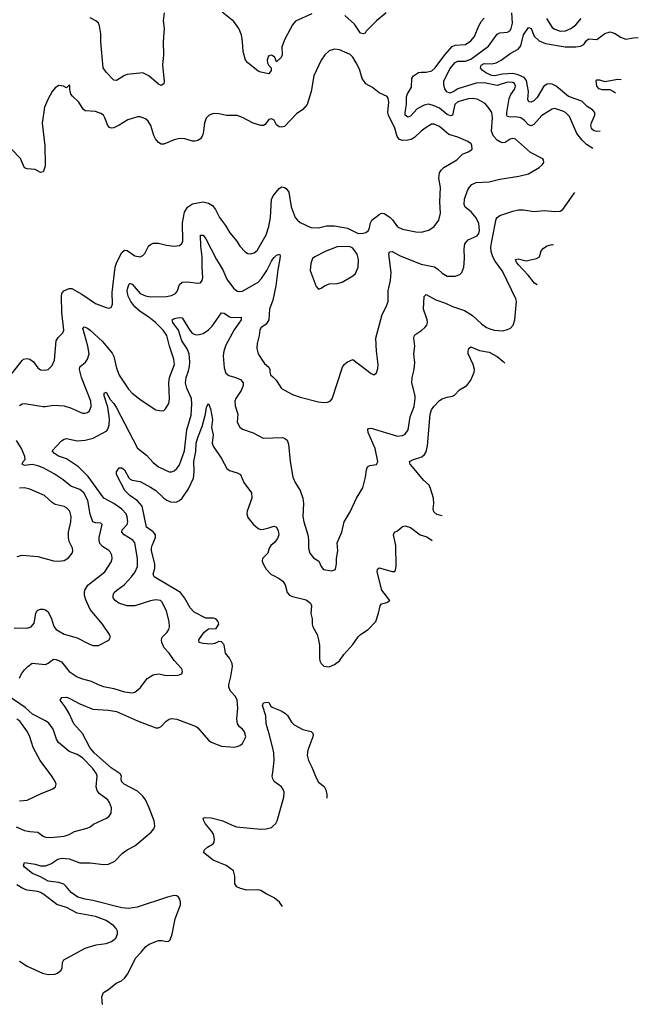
# Model space of a CAD drawing. Header units: inches. Extents: x 2057696 to 2160536, y 827480 to 1016834.
# Tile 115 of 256: x 2138072 to 2142785, y 861492 to 868998. Entities that reach past the tile are written whole.
import ezdxf

# ---------------------------------------------------------------- set-up
doc = ezdxf.new("R2010")
doc.units = ezdxf.units.IN
doc.header["$MEASUREMENT"] = 0
doc.layers.add('C1836', color=7, linetype='Continuous')
doc.layers.add('C1846', color=7, linetype='Continuous')

msp = doc.modelspace()

# ---------------------------------------------------------------- linework, layer by layer
at = {"layer": 'C1836', "color": 5}
for points, elevation in [([(2139172.9, 869050), (2139166.5, 868990), (2139173.1, 868930), (2139164.9, 868830), (2139169.2, 868730), (2139161.3, 868650), (2139172.9, 868530), (2139170, 868508.7), (2139150, 868495.1), (2139130, 868505.1), (2139056.9, 868570), (2139010, 868592.4), (2138890, 868579.1), (2138870, 868572.6), (2138810, 868535.1), (2138790, 868536.9), (2138730, 868598.7), (2138708.9, 868630), (2138689.8, 868830), (2138689.8, 868890), (2138681, 868950), (2138672.8, 868970), (2138652, 868990), (2138610, 869012.4)], 460), ([(2140000, 868722.6), (2139990, 868727.1), (2139970, 868722.6), (2139964.7, 868715.3), (2139957.1, 868690), (2139960.2, 868670), (2139970, 868647.7), (2139987.7, 868630), (2139987.7, 868610), (2139970, 868585.6), (2139910, 868596.9), (2139890, 868605.1), (2139809.5, 868670), (2139791.8, 868690), (2139775.4, 868755.4), (2139771.1, 868830), (2139762.6, 868882.6), (2139742.9, 868930), (2139704.9, 868984.9), (2139614.9, 869054.9)], 460), ([(2140000, 868237.8), (2139990, 868242.9), (2139970, 868237.3), (2139941.8, 868198.2), (2139930.2, 868189.8), (2139910, 868190.9), (2139850, 868208.8), (2139770, 868252.6), (2139730, 868268), (2139650, 868267.3), (2139590, 868280.9), (2139550, 868282), (2139516, 868270), (2139492.3, 868247.7), (2139480.3, 868210), (2139470.3, 868130), (2139463.7, 868110), (2139450, 868089.7), (2139430, 868076.3), (2139410, 868071.2), (2139390, 868072.6), (2139330, 868088.9), (2139290, 868091.7), (2139250, 868082.8), (2139170, 868049.7), (2139150, 868049.7), (2139130, 868061.1), (2139107.1, 868090), (2139094.2, 868114.2), (2139070.8, 868190), (2139050, 868223.6), (2139030, 868242.4), (2138990, 868256.2), (2138970, 868256.2), (2138895.1, 868235.1), (2138830, 868192.6), (2138790, 868172.8), (2138770, 868171.5), (2138756.3, 868176.3), (2138743.6, 868190), (2138722, 868250), (2138710, 868269.2), (2138690, 868283.7), (2138650, 868297), (2138570, 868303.7), (2138556.4, 868316.4), (2138522, 868370), (2138473.6, 868413.6), (2138462.7, 868430), (2138455.3, 868464.7), (2138455.3, 868495.3), (2138450, 868498), (2138430, 868478), (2138406, 868490), (2138370, 868495.3), (2138342.5, 868477.5), (2138321, 868450), (2138290, 868395.3), (2138261.3, 868330), (2138243.2, 868210), (2138263, 868037), (2138266.4, 867893.6), (2138263.1, 867870), (2138250, 867837.2), (2138230, 867832.7), (2138190, 867856.3), (2138130, 867860.7), (2138108.5, 867868.4), (2138079.3, 867939.3), (2138010, 868009.6)], 480), ([(2137989.8, 866270), (2138090, 866400.4), (2138102, 866410), (2138130, 866415.6), (2138150, 866409), (2138176.5, 866390), (2138210, 866343), (2138230, 866328.5), (2138265.1, 866325.1), (2138289.7, 866330.3), (2138319.4, 866360.6), (2138337.2, 866402.8), (2138350.8, 866549.2), (2138364.7, 866575.3), (2138401.3, 866610), (2138407.4, 866630), (2138394.2, 866765.8), (2138391.4, 866888.6), (2138393.3, 866910), (2138409.6, 866930), (2138450, 866947.5), (2138470, 866948.2), (2138546.1, 866906.1), (2138650, 866833.7), (2138730, 866803.8), (2138750, 866799.1), (2138770, 866804.7), (2138778.4, 866830), (2138778, 866918), (2138800.5, 867110), (2138813.4, 867150), (2138850, 867222.6), (2138870, 867239.6), (2138890, 867238.6), (2138950, 867197.8), (2138990, 867190.4), (2139010, 867199.3), (2139025.6, 867214.4), (2139054, 867270), (2139070, 867284.4), (2139090, 867293.1), (2139130, 867293.1), (2139190, 867278.7), (2139250, 867272.2), (2139290, 867275.5), (2139308.2, 867291.8), (2139315.1, 867310), (2139311.5, 867450), (2139327.1, 867530), (2139350, 867569.2), (2139390, 867593.7), (2139470, 867610.2), (2139510, 867599.7), (2139540.2, 867580.2), (2139563.6, 867550), (2139594.3, 867490), (2139639.5, 867430), (2139673.5, 867373.5), (2139726.7, 867310), (2139750.2, 867270.2), (2139790, 867228.2), (2139810, 867216.4), (2139830, 867212.4), (2139859.5, 867220.5), (2139881.1, 867238.9), (2139950, 867357.1), (2139970, 867420.7), (2139982.9, 867490), (2139990.9, 867630), (2140000, 867647.1)], 480), ([(2138070, 866055.5), (2138090, 866068.2), (2138110, 866072.2), (2138250.2, 866050.2), (2138270, 866049.3), (2138330, 866058.7), (2138410, 866052.9), (2138458.2, 866038.2), (2138550, 865997.6), (2138570, 865997.1), (2138590, 866003), (2138604.7, 866015.3), (2138616.8, 866050), (2138614.2, 866090), (2138544.5, 866270), (2138528.2, 866330), (2138530, 866350.4), (2138573.7, 866386.3), (2138590, 866408.7), (2138601.3, 866450), (2138591.4, 866508.6), (2138552.7, 866647.3), (2138564.4, 866655.6), (2138590, 866645.5), (2138610, 866631.1), (2138703.7, 866543.7), (2138775.9, 866455.9), (2138788.4, 866430), (2138810, 866340.7), (2138830, 866288.2), (2138901.7, 866181.7), (2138928.5, 866150), (2138997.1, 866097.1), (2139110, 866024.9), (2139150, 866014.8), (2139170, 866018.8), (2139184, 866030), (2139207.6, 866072.4), (2139213.7, 866106.3), (2139209.8, 866230), (2139214.5, 866270), (2139251.5, 866370), (2139246.6, 866410), (2139213.4, 866510), (2139193, 866590), (2139164.7, 866630), (2139107, 866690), (2139057.5, 866730), (2138990, 866772.5), (2138948.4, 866810), (2138919.9, 866850), (2138899.4, 866890), (2138891.9, 866928.1), (2138893.7, 866946.3), (2138904, 866976), (2138910, 866986.7), (2138914, 866986), (2138930, 866982.3), (2138990, 866911), (2139030, 866891.5), (2139070, 866885.3), (2139190, 866887.2), (2139230, 866894), (2139258.9, 866910), (2139274.2, 866930), (2139290, 866979.1), (2139310, 866995.6), (2139350, 866998.8), (2139429.7, 866990.3), (2139450, 866992.4), (2139463.5, 867010), (2139467.8, 867032.2), (2139461.6, 867110), (2139463.6, 867190), (2139452.1, 867270), (2139450, 867356), (2139470, 867355.8), (2139490, 867327), (2139571, 867170), (2139620.2, 867090), (2139650, 867018.7), (2139700.3, 866950), (2139730, 866929.2), (2139750, 866925.2), (2139770, 866927.7), (2139890, 866997.6), (2139914.6, 867025.4), (2139954.3, 867085.7), (2139990, 867157), (2140000, 867171.3)], 460), ([(2140000, 866859.3), (2139975.3, 866790), (2139970.2, 866710), (2139950, 866676.9), (2139910, 866649), (2139902.4, 866630), (2139897.6, 866590), (2139882, 866530), (2139878.7, 866490), (2139890.3, 866450), (2139913.4, 866410), (2139937.8, 866377.8), (2139970.4, 866350), (2139978.7, 866330), (2139977.4, 866310), (2139983.6, 866290), (2140000, 866274.5)], 460), ([(2138070, 863978.8), (2138086.6, 864010), (2138110, 864040.7), (2138133.8, 864066.2), (2138167.6, 864092.4), (2138270, 864083.6), (2138290, 864092), (2138330, 864122.6), (2138350, 864121.5), (2138390, 864101.7), (2138450.3, 864030), (2138510, 863989.3), (2138550, 863972.2), (2138616.2, 863956.2), (2138670, 863929), (2138710, 863915.3), (2138790, 863900.2), (2138870, 863873.8), (2138930, 863867), (2138950, 863872.7), (2138971.9, 863888.1), (2138992.6, 863907.4), (2139044.2, 863975.8), (2139090, 864004.6), (2139130, 864010.3), (2139190, 863998.4), (2139280.2, 863999.8), (2139308, 864010), (2139314, 864030), (2139308.7, 864050), (2139250, 864112.3), (2139211.1, 864170), (2139172.2, 864210), (2139154.5, 864250), (2139152.2, 864270), (2139159.1, 864290), (2139196.9, 864330), (2139209.7, 864350), (2139214.3, 864370), (2139212.4, 864410), (2139191.1, 864490), (2139158.6, 864558.6), (2139145.2, 864570), (2139110, 864576.4), (2139070, 864568.3), (2138950.8, 864529.2), (2138890, 864529.8), (2138828.3, 864550), (2138799.7, 864570), (2138785.1, 864590), (2138783.9, 864610), (2138792.6, 864630), (2138812.8, 864650), (2138868.7, 864690), (2138923.8, 864750), (2138951.6, 864790), (2138969.8, 864830), (2138970.6, 864890), (2138949.8, 865010), (2138934.8, 865030), (2138868.7, 865070), (2138849.8, 865090), (2138853.6, 865110), (2138890.8, 865150), (2138896.8, 865170), (2138891.9, 865208.1), (2138883.5, 865230), (2138850, 865265.7), (2138790, 865309.9), (2138713.5, 865350), (2138595.1, 865515.1), (2138521, 865590), (2138430, 865649.9), (2138368.2, 865670), (2138338, 865690), (2138320.7, 865710), (2138390, 865786.7), (2138410, 865800.3), (2138430, 865804), (2138510, 865786.2), (2138570, 865791.3), (2138631.6, 865808.4), (2138735.8, 865864.2), (2138744.6, 865875.4), (2138753.6, 865906.4), (2138756.3, 865956.3), (2138742.7, 866042.7), (2138716.3, 866130), (2138717.2, 866150), (2138730, 866157.1), (2138761.8, 866101.8), (2138790, 866072.8), (2138810, 866038.5), (2138970, 865731.6), (2139038.2, 865678.2), (2139090, 865622.8), (2139130.4, 865590), (2139210, 865552), (2139230, 865552), (2139250, 865559.5), (2139270, 865577.6), (2139290, 865604.9), (2139328.5, 865710), (2139345.6, 865870), (2139377.7, 865982.3), (2139385, 866070), (2139380.6, 866110), (2139344.9, 866190), (2139335, 866230), (2139339.6, 866270), (2139359.4, 866320.6), (2139366.7, 866353.3), (2139369.4, 866390), (2139363.2, 866450), (2139347.6, 866487.6), (2139307.6, 866550), (2139282.2, 866630), (2139239.3, 866690), (2139235.1, 866710), (2139250, 866719.1), (2139287.4, 866727.4), (2139310, 866724.2), (2139370, 866625.2), (2139390, 866606.5), (2139410, 866598), (2139430, 866596), (2139470, 866605.8), (2139510, 866632.2), (2139538.1, 866661.9), (2139610, 866762.4), (2139630, 866761.1), (2139670, 866732.8), (2139688.2, 866728.2), (2139758.8, 866730), (2139758.9, 866710), (2139705.7, 866634.3), (2139643, 866517), (2139628.1, 866471.9), (2139623.5, 866436.5), (2139630, 866344.7), (2139643.4, 866303.4), (2139666, 866286), (2139710, 866273.4), (2139754.2, 866254.2), (2139775.8, 866230), (2139774.4, 866210), (2139759.5, 866170), (2139718, 866110), (2139711.7, 866090), (2139713.9, 866053.9), (2139734.4, 865990), (2139730.3, 865930), (2139750, 865890.6), (2139770, 865876.4), (2139850, 865848.8), (2139928.4, 865808.4), (2140000, 865810)], 440), ([(2138702.6, 861490), (2138698.7, 861550), (2138710, 861581), (2138750, 861604), (2138808, 861652), (2138848.7, 861671.3), (2138870, 861690.4), (2138895.4, 861724.6), (2138955.3, 861844.7), (2138998.9, 861890), (2139029.7, 861930), (2139057.6, 861950), (2139130, 861977.5), (2139158.8, 861978.8), (2139190, 861970.4), (2139207.5, 861972.5), (2139217.7, 861982.3), (2139233.2, 862026.8), (2139255.7, 862144.3), (2139297.4, 862250), (2139298, 862270), (2139292.8, 862292.8), (2139282.7, 862310), (2139270, 862318.4), (2139250, 862320.5), (2139198.8, 862310), (2138968.4, 862231.6), (2138902, 862222), (2138850, 862228.3), (2138630, 862283.6), (2138570, 862292.7), (2138516.3, 862310), (2138464.3, 862344.3), (2138427.6, 862390), (2138407.5, 862407.5), (2138370, 862421.6), (2138290, 862431.7), (2138230, 862464.1), (2138170, 862489), (2138110, 862537), (2138102.6, 862550), (2138110, 862572.7), (2138190, 862559.5), (2138230, 862547.2), (2138270, 862547), (2138310, 862563.8), (2138361.8, 862598.2), (2138393.9, 862606.1), (2138450, 862600.2), (2138530.2, 862570.2), (2138610, 862569.3), (2138710, 862557.1), (2138750, 862559.7), (2138797.1, 862582.9), (2138856.8, 862643.2), (2138890, 862668.4), (2138950, 862699.3), (2139074.6, 862805.4), (2139094.7, 862830), (2139102, 862850), (2139096.8, 862890), (2139057.7, 862990), (2139030, 863049.7), (2139010, 863079.3), (2138970, 863117.1), (2138868.6, 863170), (2138847.6, 863190), (2138844.5, 863210), (2138848.6, 863230), (2138838.5, 863250), (2138770, 863293.6), (2138639.9, 863410), (2138607.7, 863450), (2138550, 863555.8), (2138484.7, 863630), (2138449.8, 863710), (2138419.2, 863759.2), (2138379.6, 863810), (2138394, 863830), (2138430, 863832.4), (2138450, 863826.2), (2138530, 863781.8), (2138630, 863742.4), (2138750, 863735.2), (2138810, 863725), (2138970, 863652.6), (2139110, 863599.5), (2139130, 863600.4), (2139149.2, 863610), (2139187.3, 863650), (2139210, 863664.9), (2139230, 863670.3), (2139270, 863664.9), (2139417.3, 863610), (2139430, 863600.5), (2139510, 863505.5), (2139530, 863490.5), (2139610, 863459.3), (2139710, 863452.7), (2139730, 863456.4), (2139750, 863464.4), (2139770, 863479.3), (2139794.7, 863530), (2139786.3, 863570), (2139771.1, 863590), (2139747.2, 863607.2), (2139730.6, 863630.6), (2139727, 863667), (2139733.9, 863750), (2139729.2, 863810), (2139717.4, 863837.4), (2139679.7, 863879.7), (2139664.9, 863910), (2139664.7, 863930), (2139680.3, 863990), (2139692.6, 864067.4), (2139691.8, 864090), (2139670.3, 864130), (2139640.3, 864170), (2139630, 864232.2), (2139610, 864256.4), (2139590, 864257.7), (2139558.5, 864241.5), (2139530, 864237.3), (2139470, 864241.2), (2139440.7, 864250), (2139437.4, 864270), (2139478.2, 864330), (2139510, 864354.3), (2139570, 864356.1), (2139589.1, 864390), (2139584.9, 864410), (2139566, 864430), (2139550, 864434.6), (2139490, 864435.4), (2139402, 864482), (2139370, 864514), (2139327.5, 864590), (2139296.5, 864630), (2139097.6, 864750), (2139089.8, 864770), (2139102.6, 864817.4), (2139103.2, 864850), (2139077.3, 864950), (2139077.3, 864970), (2139081.5, 864990), (2139107.4, 865050), (2139106.2, 865070), (2139090, 865094.9), (2139038.4, 865130), (2139005.6, 865290), (2138970.8, 865330), (2138911.6, 865370), (2138872.3, 865410), (2138809.7, 865530), (2138810, 865551.3), (2138830, 865582), (2138850, 865580.7), (2138870, 865565.5), (2138905.1, 865505.1), (2138915.3, 865495.3), (2138930, 865487), (2138990, 865476.5), (2139070, 865433.2), (2139110, 865408.2), (2139170.6, 865350.6), (2139194, 865334), (2139222.5, 865322.5), (2139250, 865319), (2139270, 865322.3), (2139290, 865332.8), (2139309.9, 865350.1), (2139358, 865422), (2139396.7, 865503.3), (2139402.6, 865550), (2139398.7, 865630), (2139414.9, 865705.1), (2139417.9, 865770), (2139430, 865813.7), (2139462.6, 865897.4), (2139487.7, 865990), (2139495.1, 866044.9), (2139510, 866071.3), (2139526.7, 866030), (2139541.9, 865950), (2139533.5, 865890), (2139546.1, 865833.9), (2139538.9, 865770), (2139545.7, 865745.7), (2139610, 865652.2), (2139650, 865577.4), (2139670, 865560.2), (2139730, 865544.2), (2139755.5, 865530), (2139779.6, 865470), (2139838.2, 865390), (2139841.3, 865350), (2139805.5, 865250), (2139803.6, 865230), (2139810, 865203), (2139850, 865152.7), (2139890, 865118.4), (2139910, 865112.2), (2139930, 865114.9), (2139970, 865123.1), (2140000, 865134)], 420), ([(2138030, 864362.7), (2138130, 864359.6), (2138159.5, 864370), (2138182, 864398), (2138195.1, 864470), (2138203.6, 864490), (2138210, 864497.1), (2138230, 864504.4), (2138250, 864504.9), (2138270, 864498.4), (2138290, 864483), (2138314.7, 864430), (2138330, 864378.8), (2138340.8, 864360.8), (2138350.7, 864350), (2138410, 864314.4), (2138510, 864285.7), (2138598.7, 864238.7), (2138630, 864227.2), (2138672.4, 864227.6), (2138752.1, 864267.9), (2138765.2, 864290), (2138756, 864310), (2138702.9, 864390), (2138610, 864500.7), (2138575.2, 864575.2), (2138567.3, 864607.3), (2138567.1, 864630), (2138569.9, 864650.1), (2138592.7, 864687.3), (2138721.5, 864790), (2138771.4, 864868.6), (2138777.2, 864890), (2138775.3, 864915.3), (2138761.5, 864941.5), (2138751.8, 864951.8), (2138702, 864982), (2138684.2, 865004.2), (2138678.2, 865030), (2138679.1, 865050), (2138700.5, 865150), (2138690, 865160.5), (2138650, 865161.4), (2138629.8, 865170), (2138609.3, 865229.3), (2138591.7, 865331.7), (2138559.8, 865390), (2138530, 865416.5), (2138460.8, 865440.8), (2138404.4, 865490), (2138336.1, 865536.1), (2138250, 865581.5), (2138210, 865596.8), (2138170, 865605.7), (2138110, 865598.3), (2138091.8, 865610), (2138098, 865630), (2138114.5, 865645.5), (2138111, 865669), (2138086, 865730), (2138049, 865790)], 460), ([(2138053.1, 864906.9), (2138090, 864916.4), (2138210, 864905.3), (2138330, 864872.7), (2138370, 864870.4), (2138410, 864875.3), (2138444.7, 864895.3), (2138471.8, 864930), (2138477.6, 864950), (2138474, 864970), (2138450, 865021.2), (2138444.2, 865050), (2138444.8, 865090), (2138463.2, 865170), (2138465.7, 865210), (2138455, 865250), (2138430, 865276.8), (2138410, 865286), (2138342.9, 865302.9), (2138318.5, 865318.5), (2138260.9, 865370), (2138150, 865419.7), (2138110, 865428.7), (2138070, 865426.6)], 480), ([(2140000, 865001.8), (2139984.9, 864990), (2139972.4, 864970), (2139962.4, 864930), (2139921.7, 864890), (2139920.2, 864870), (2139930, 864844.4), (2139950.3, 864810), (2139989.4, 864769.4), (2140000, 864764.1)], 420), ([(2138045.1, 862845.1), (2138110, 862817.5), (2138150, 862809.2), (2138210, 862804.6), (2138250, 862774), (2138270, 862766), (2138310, 862763.2), (2138410, 862772.9), (2138450, 862787.6), (2138489.8, 862810.2), (2138586.3, 862833.7), (2138610, 862844.9), (2138635.6, 862864.4), (2138734, 862910), (2138754.5, 862925.5), (2138769.5, 862950), (2138771.4, 862988.6), (2138755.8, 863030), (2138743, 863050), (2138678.9, 863098.9), (2138661.9, 863121.9), (2138654.6, 863150), (2138663.1, 863230), (2138658.7, 863250), (2138629.8, 863290), (2138549.8, 863370), (2138510, 863397.3), (2138450, 863418.2), (2138367.9, 863487.9), (2138352.3, 863512.3), (2138327.8, 863590), (2138294.8, 863634.8), (2138270, 863652.9), (2138170, 863704.9), (2138115, 863755), (2137984.2, 863844.2)], 440), ([(2140000, 863444), (2139973.5, 863553.5), (2139949.6, 863630), (2139948, 863690), (2139923.1, 863770), (2139930, 863791.1), (2139950, 863795.6), (2139970, 863792.3), (2139985.4, 863765.4), (2139996.5, 863756.5), (2140000, 863755.1)], 380), ([(2138070, 863043.1), (2138130, 863048.8), (2138230, 863097.6), (2138324.8, 863135.2), (2138344, 863150), (2138349, 863171), (2138343.7, 863190), (2138318.4, 863230), (2138227.6, 863350), (2138175.3, 863450), (2138150.8, 863530), (2138132, 863570), (2138074, 863650), (2138050, 863665)], 460), ([(2140000.1, 863210), (2139996.5, 863230), (2140000, 863258.3)], 380), ([(2140000, 862307.8), (2139950, 862333.1), (2139910, 862359.8), (2139890, 862364.4), (2139803.4, 862363.4), (2139754.2, 862374.2), (2139727.3, 862387.3), (2139711.5, 862410), (2139712.4, 862470), (2139702.4, 862510), (2139644.7, 862550), (2139546.2, 862590), (2139472.7, 862650), (2139481.6, 862670), (2139504.2, 862690), (2139545.6, 862714.4), (2139553.1, 862726.9), (2139557.2, 862750), (2139548.9, 862788.9), (2139537.2, 862810), (2139486.3, 862870), (2139474.5, 862890), (2139469.3, 862910), (2139482.7, 862917.3), (2139530, 862914.4), (2139620.5, 862890), (2139690, 862856.9), (2139725.3, 862845.3), (2139910, 862827.9), (2139950, 862829.1), (2139990, 862840.8), (2140000, 862849.1)], 380), ([(2138070, 861820.3), (2138130, 861783.1), (2138246, 861730), (2138290, 861718.4), (2138339.3, 861720.7), (2138361.2, 861730), (2138387.8, 861752.2), (2138395.6, 861770), (2138398.7, 861810), (2138408.9, 861831.1), (2138570, 861920.5), (2138654.5, 861945.5), (2138730, 861956.5), (2138772.3, 861970), (2138803.9, 861996.1), (2138816.3, 862030), (2138816.3, 862050), (2138808, 862070), (2138789.6, 862090), (2138730, 862131.4), (2138650, 862160.7), (2138510, 862187.3), (2138430, 862230.6), (2138354.1, 862254.1), (2138256.4, 862330), (2138230, 862344.8), (2138210, 862351.3), (2138130, 862361.6), (2138095.7, 862375.7), (2138050, 862403.8)], 440)]:
    msp.add_lwpolyline(points, dxfattribs=dict(at, elevation=elevation))
at = {"layer": 'C1846', "color": 5}
for points, elevation in [([(2140297.2, 869042.8), (2140174.3, 868985.7), (2140150, 868959.3), (2140091.3, 868848.7), (2140070.3, 868790), (2140072.2, 868730), (2140064.9, 868710), (2140030, 868675.3), (2140015.6, 868710), (2140001.8, 868721.8), (2140000, 868722.6)], 460), ([(2140000, 866274.5), (2140026, 866250), (2140066.5, 866186.5), (2140150, 866141.3), (2140210, 866120.3), (2140350, 866084.9), (2140390, 866080.4), (2140417.6, 866082.4), (2140439, 866090), (2140453.1, 866106.9), (2140532.3, 866347.7), (2140545.2, 866370), (2140570, 866390.7), (2140610, 866407.3), (2140750, 866301), (2140770, 866291.3), (2140790, 866304.7), (2140801.5, 866338.5), (2140804.5, 866370), (2140791.3, 866471.3), (2140784.7, 866570), (2140834.5, 866750), (2140865.7, 866810), (2140879.1, 866850), (2140880.4, 866930), (2140896.9, 867010), (2140903.5, 867070), (2140884.4, 867210), (2140890, 867226.8), (2140910, 867230.2), (2140970, 867198.5), (2141130, 867134), (2141232.6, 867112.6), (2141257.1, 867097.1), (2141290, 867064.4), (2141330, 867043.1), (2141390, 867041.6), (2141425.4, 867054.6), (2141440.9, 867070), (2141455.1, 867110), (2141462.5, 867177.5), (2141458, 867250), (2141464.7, 867290), (2141490, 867319), (2141558.5, 867350), (2141571.5, 867368.5), (2141576.8, 867390), (2141570, 867445.1), (2141550, 867486.9), (2141513.3, 867533.3), (2141467.3, 867567.3), (2141458, 867590), (2141462, 867630), (2141483.9, 867696.1), (2141498.3, 867721.7), (2141518.3, 867741.7), (2141550, 867755.5), (2141650, 867762.4), (2141730, 867781.5), (2141874.7, 867805.3), (2141950, 867822.4), (2142030, 867870.7), (2142053.2, 867890), (2142065.2, 867910), (2142064, 867930), (2142057, 867937), (2141964.8, 867984.8), (2141850, 868087.8), (2141830, 868091.5), (2141810, 868086), (2141770, 868062.6), (2141750, 868059.7), (2141730, 868065.3), (2141710, 868078.2), (2141681.7, 868110), (2141667.5, 868147.5), (2141675.8, 868250), (2141669.8, 868290), (2141650, 868321.3), (2141618, 868358), (2141562, 868390), (2141530, 868396.1), (2141490, 868393.9), (2141410, 868372.2), (2141388.3, 868350), (2141370.2, 868270), (2141354, 868266), (2141330, 868273.7), (2141270, 868322.5), (2141230, 868341.6), (2141190, 868352.5), (2141154.8, 868345.2), (2141101.8, 868318.2), (2141050, 868262.7), (2141030, 868255.4), (2141009, 868270), (2141008.2, 868290), (2141019.5, 868350), (2141018.7, 868410), (2141026.3, 868433.7), (2141056.4, 868483.6), (2141061, 868550), (2141072.9, 868570), (2141110, 868594.7), (2141130, 868598.6), (2141170, 868597), (2141211.6, 868608.4), (2141236.7, 868630), (2141310.6, 868729.4), (2141366.4, 868793.6), (2141390, 868804.2), (2141470, 868807.6), (2141510, 868836.5), (2141537.1, 868870), (2141569.8, 868950), (2141590, 868985.3), (2141610, 869010.2)], 460), ([(2140864, 869050), (2140791, 868990), (2140712, 868910), (2140704.7, 868895.3), (2140690, 868889.2), (2140670, 868896), (2140623.3, 868963.3), (2140550.4, 869030.4)], 460), ([(2142439.7, 868016.4), (2142390, 868046.4), (2142358.1, 868078.1), (2142318.4, 868130), (2142260.2, 868260.2), (2142230, 868289.8), (2142210, 868300.3), (2142150, 868320.4), (2142130, 868316.4), (2142050, 868267.4), (2141990, 868197.8), (2141970, 868187.7), (2141950, 868195.3), (2141917.7, 868230), (2141890, 868248.7), (2141850, 868257.7), (2141810, 868255.7), (2141790, 868259.8), (2141783.4, 868270), (2141783.1, 868290), (2141802.6, 868397.4), (2141813.9, 868426.1), (2141844.8, 868470), (2141848.7, 868490), (2141841, 868510), (2141830, 868518), (2141790, 868520.2), (2141710, 868495.5), (2141610, 868517), (2141550, 868514.4), (2141410, 868471.6), (2141379.7, 868450), (2141350, 868437.9), (2141327.3, 868447.3), (2141311.8, 868471.8), (2141302.7, 868502.7), (2141303.2, 868530), (2141350, 868623.2), (2141390, 868671.6), (2141410, 868682.1), (2141470, 868680.9), (2141510, 868697.5), (2141645.1, 868794.9), (2141710, 868886.7), (2141730, 868896.5), (2141790, 868901.5), (2141806.6, 868913.4), (2141816.1, 868930), (2141827.2, 868970), (2141820.8, 869050)], 440), ([(2142086.5, 869006.5), (2142130, 868939), (2142150, 868925.2), (2142190, 868910.2), (2142230, 868913), (2142270.5, 868929.5), (2142310, 868958.5), (2142350, 869006.7)], 440), ([(2142493.9, 868148.7), (2142470, 868146.5), (2142450, 868149.9), (2142438.8, 868158.8), (2142428.9, 868170), (2142425.1, 868190), (2142429.5, 868210.5), (2142454.8, 868270), (2142455, 868290), (2142437.6, 868310), (2142394.8, 868334.8), (2142355.9, 868375.9), (2142253.2, 868413.2), (2142160.7, 868490), (2142130, 868506.1), (2142110, 868508.8), (2142090, 868504.9), (2142065.1, 868490), (2142015.2, 868404.8), (2141990, 868378.6), (2141970, 868368.9), (2141951, 868371), (2141942.9, 868390), (2141947.8, 868450), (2141942.5, 868490), (2141933.3, 868533.3), (2141916.6, 868556.6), (2141870, 868578.5), (2141830, 868587), (2141750, 868582.3), (2141690, 868569.6), (2141670, 868571.6), (2141629.4, 868589.4), (2141598.7, 868610), (2141582.8, 868630), (2141588.1, 868650), (2141610, 868662.5), (2141670, 868662.2), (2141702, 868670), (2141740.9, 868690), (2141810, 868740.2), (2141870, 868772.2), (2141890, 868798.7), (2141910, 868883.1), (2141950, 868938), (2141970, 868931.6), (2141993, 868873), (2142030, 868837.3), (2142077.3, 868817.3), (2142228.2, 868791.8), (2142310, 868790.1), (2142345.4, 868794.6), (2142370.4, 868809.6), (2142390, 868837.8), (2142409.2, 868850.8), (2142470, 868846.2), (2142530, 868893.4), (2142570, 868904), (2142610, 868891.8), (2142650, 868863.9), (2142690, 868850.2), (2142750, 868860.2), (2142785.5, 868860.6)], 420), ([(2140000, 867647.1), (2140004.5, 867655.5), (2140048.2, 867710), (2140070, 867722.6), (2140090, 867718.9), (2140102.4, 867710), (2140122, 867682), (2140139.6, 867570), (2140171.8, 867490), (2140188.6, 867468.6), (2140210, 867452.2), (2140290, 867412.4), (2140350, 867410.3), (2140410, 867425.5), (2140470, 867426.7), (2140570, 867407.6), (2140650, 867368.2), (2140690, 867370.3), (2140710, 867375.3), (2140730, 867390.6), (2140738, 867410), (2140744, 867450), (2140755.6, 867470), (2140810, 867513.4), (2140830, 867522.6), (2140850, 867520.3), (2140891.6, 867491.6), (2140912.3, 867472.3), (2140950, 867419.6), (2140990, 867400.3), (2141090, 867380.8), (2141130, 867378.9), (2141190, 867394), (2141230, 867421.7), (2141265.7, 867470), (2141277.3, 867522.7), (2141273.2, 867610), (2141277.7, 867717.7), (2141266.6, 867790), (2141271.2, 867830), (2141282.6, 867850), (2141303, 867870), (2141402.9, 867930), (2141446.3, 867973.7), (2141490, 867990.3), (2141514.8, 868005.2), (2141519.6, 868010), (2141518.3, 868038.3), (2141511.1, 868051.1), (2141486, 868070), (2141410, 868103.1), (2141343.2, 868123.2), (2141270, 868182.7), (2141230, 868202.2), (2141210, 868200.4), (2141162, 868170), (2141130, 868146.9), (2141081, 868099), (2141055.8, 868084.2), (2141030, 868078), (2140990, 868077.2), (2140965.4, 868085.4), (2140947.9, 868107.9), (2140930.6, 868170), (2140882.9, 868270), (2140878, 868290), (2140883.9, 868370), (2140879.5, 868399.5), (2140871.1, 868411.1), (2140810, 868440.7), (2140759.7, 868479.7), (2140709.8, 868509.8), (2140682.4, 868550), (2140660.7, 868620.7), (2140636.9, 868670), (2140610, 868711.8), (2140590, 868731.5), (2140510, 868766.6), (2140470, 868773), (2140430, 868760.7), (2140396.3, 868730), (2140370, 868689.2), (2140314.4, 868570), (2140293.6, 868450), (2140262.2, 868350), (2140230, 868313.3), (2140180.7, 868279.3), (2140090, 868182.9), (2140070, 868178), (2140050, 868182), (2140030, 868196.9), (2140010, 868232.8), (2140000, 868237.8)], 480), ([(2142612.3, 868437.9), (2142590, 868453.8), (2142570, 868463.7), (2142510, 868464.1), (2142487, 868470), (2142469.3, 868490), (2142465.1, 868534.9), (2142470, 868539.3), (2142490, 868538.3), (2142530, 868526.9), (2142630, 868543.3), (2142655, 868542)], 380), ([(2140000, 865810), (2140071.7, 865811.7), (2140090, 865808.5), (2140111.2, 865791.2), (2140121.1, 865761.1), (2140133.4, 865630), (2140154, 865510), (2140170.3, 865470), (2140208.9, 865410), (2140230.3, 865350), (2140234.6, 865310), (2140228.9, 865210), (2140236.9, 865170), (2140268.8, 865070), (2140274, 865030), (2140274, 864970), (2140283.8, 864930), (2140310, 864894.8), (2140350.7, 864870), (2140370.5, 864830), (2140387.8, 864807.8), (2140450, 864797.3), (2140470, 864802.8), (2140477.2, 864810), (2140486.6, 864850), (2140485.6, 864890), (2140495.1, 864950), (2140491.8, 865010), (2140527.3, 865090), (2140543.6, 865170), (2140590, 865247.3), (2140638.7, 865350), (2140686.3, 865430), (2140708, 865510), (2140713.6, 865566.4), (2140721.2, 865590), (2140740.1, 865599.9), (2140790, 865606.8), (2140798.9, 865621.1), (2140800.9, 865630), (2140780.9, 865730), (2140728.6, 865850), (2140725.9, 865874.1), (2140730, 865880.7), (2140750, 865883.7), (2140950, 865823.1), (2140990, 865828.7), (2141010, 865838.4), (2141032.6, 865870), (2141047, 865970), (2141077.8, 866050), (2141085.7, 866110), (2141084.6, 866130), (2141059.8, 866230), (2141062, 866270), (2141078, 866330), (2141083.3, 866383.3), (2141076, 866450), (2141082.7, 866510), (2141074.3, 866570), (2141079.6, 866590), (2141090, 866601.6), (2141137, 866630), (2141159.6, 866650), (2141173.3, 866670), (2141179.7, 866690), (2141177.4, 866710), (2141149.7, 866790), (2141152.9, 866887.1), (2141170, 866901.6), (2141243.3, 866863.3), (2141317, 866837), (2141370.1, 866810.1), (2141460.3, 866780.3), (2141521.5, 866741.5), (2141590, 866678.7), (2141630, 866652.4), (2141660.9, 866639.1), (2141690, 866630.4), (2141750, 866626), (2141790, 866634.9), (2141812.8, 866647.2), (2141831.8, 866670), (2141843.6, 866710), (2141858, 866850), (2141852, 866870), (2141750, 867079.6), (2141696.2, 867156.2), (2141677.7, 867190), (2141663.9, 867230), (2141662.8, 867262.8), (2141668.6, 867308.6), (2141702.2, 867477.8), (2141710, 867490.4), (2141730, 867503.8), (2141830, 867538), (2141872.1, 867547.9), (2141910, 867548.1), (2141990, 867535.5), (2142070, 867543.2), (2142150, 867534.3), (2142190, 867537.6), (2142210, 867550.6), (2142293.5, 867670), (2142301.6, 867679.3)], 440), ([(2142013.9, 866977), (2141995.1, 866990), (2141947.1, 867050), (2141872.9, 867130), (2141856.8, 867150), (2141849.8, 867170.2), (2141870, 867174.2), (2141930, 867159.7), (2142010, 867178), (2142031.6, 867190), (2142045.2, 867234.8), (2142062.9, 867257.1), (2142090, 867274.6), (2142130, 867284), (2142139, 867282.3)], 420), ([(2140000, 867171.3), (2140010, 867185.7), (2140030, 867203.1), (2140050.7, 867210), (2140056.5, 867196.5), (2140055.6, 867175.6), (2140038.9, 867090), (2140025, 866970), (2140000.2, 866859.8), (2140000, 866859.3)], 460), ([(2141292.3, 865215.5), (2141250, 865225.4), (2141227.3, 865247.3), (2141222.8, 865270), (2141226.8, 865310), (2141224.5, 865350), (2141203.3, 865423.3), (2141191.1, 865450), (2141150, 865487.8), (2141064.4, 865590), (2141048.4, 865610), (2141042.9, 865630), (2141073.9, 865646.1), (2141135.2, 865664.8), (2141157.6, 865682.4), (2141170, 865702.4), (2141180.5, 865750), (2141199.4, 865990), (2141210, 866023.8), (2141227.4, 866050), (2141270, 866094), (2141290, 866106.7), (2141330, 866120.5), (2141370, 866127.3), (2141384.1, 866135.9), (2141423.9, 866176.1), (2141479, 866210), (2141509.2, 866250), (2141534.5, 866310), (2141537.6, 866330), (2141526.9, 866370), (2141488.5, 866450), (2141488.3, 866471.7), (2141495.1, 866490), (2141510, 866503), (2141576.7, 866476.7), (2141650, 866462), (2141710.5, 866430.5), (2141754, 866394), (2141768.8, 866378.6)], 420), ([(2140000, 864764.1), (2140050, 864738.9), (2140077.4, 864717.4), (2140094.9, 864690), (2140110.3, 864630), (2140128.2, 864610), (2140150, 864600.2), (2140254.5, 864574.5), (2140288.2, 864550), (2140295.3, 864530), (2140290.5, 864470.5), (2140300.4, 864430), (2140301.7, 864390), (2140305.7, 864370), (2140339, 864310), (2140350, 864271), (2140357.2, 864230), (2140356.9, 864130), (2140359.5, 864110), (2140369.1, 864089.1), (2140390, 864070.4), (2140430, 864065.3), (2140470, 864081.7), (2140509.6, 864110), (2140542.1, 864157.9), (2140610, 864235.6), (2140650, 864292.6), (2140670, 864312.3), (2140726.6, 864350), (2140786.3, 864410), (2140806.8, 864473.2), (2140817.6, 864530), (2140822.9, 864537.1), (2140830, 864544.9), (2140870, 864556), (2140893.3, 864570), (2140831.2, 864650), (2140795.1, 864790), (2140799, 864810), (2140810, 864818.8), (2140910, 864790.8), (2140930, 864791.3), (2140935.9, 864804.1), (2140940.7, 864830), (2140936.9, 864990), (2140921.2, 865070), (2140929, 865090), (2140950, 865100.7), (2140990, 865134.9), (2141010, 865140.4), (2141050, 865126.7), (2141122.8, 865070), (2141174.9, 865054.9), (2141215, 865026.6)], 420), ([(2140000, 865134), (2140010, 865137.6), (2140030, 865130.4), (2140042.2, 865102.2), (2140046.3, 865070), (2140036.7, 865043.3), (2140010.2, 865009.8), (2140000, 865001.8)], 420), ([(2140000, 863755.1), (2140063.8, 863730), (2140097.6, 863710), (2140112.6, 863692.6), (2140142, 863642), (2140162.9, 863622.9), (2140230, 863588), (2140292.8, 863572.8), (2140302, 863562), (2140307.3, 863550), (2140305.5, 863530), (2140268.2, 863430), (2140263.1, 863390), (2140272.7, 863350), (2140299.3, 863299.3), (2140332.8, 863212.8), (2140350, 863185.5), (2140391.6, 863151.6), (2140406, 863126), (2140412.6, 863092.6), (2140411.9, 863064.7)], 380), ([(2140000, 863258.3), (2140011.4, 863350), (2140008.3, 863410), (2140000, 863444)], 380), ([(2140000, 862849.1), (2140025.1, 862870), (2140035, 862890), (2140083.9, 863070), (2140086.1, 863110), (2140080.4, 863130), (2140066.9, 863150), (2140011.9, 863190), (2140000.1, 863210)], 380), ([(2140073.5, 862237.9), (2140052.2, 862270), (2140010, 862302.7), (2140000, 862307.8)], 380)]:
    msp.add_lwpolyline(points, dxfattribs=dict(at, elevation=elevation))
at = {"layer": 'C1846', "color": 5, "elevation": 480}
msp.add_lwpolyline([(2140569.7, 867269.7), (2140490, 867267.4), (2140399.1, 867230), (2140321, 867190), (2140303.9, 867176.1), (2140290, 867138), (2140285.1, 867085.1), (2140330, 866964.7), (2140350, 866944.7), (2140370, 866951), (2140395.3, 866970), (2140430, 866984), (2140490, 866987.3), (2140530, 866997.3), (2140610, 867044.9), (2140630, 867064), (2140651.6, 867110), (2140653.3, 867170), (2140643, 867210), (2140610, 867255.1), (2140590, 867265.6)], close=True, dxfattribs=at)

doc.saveas('drawing.dxf')
